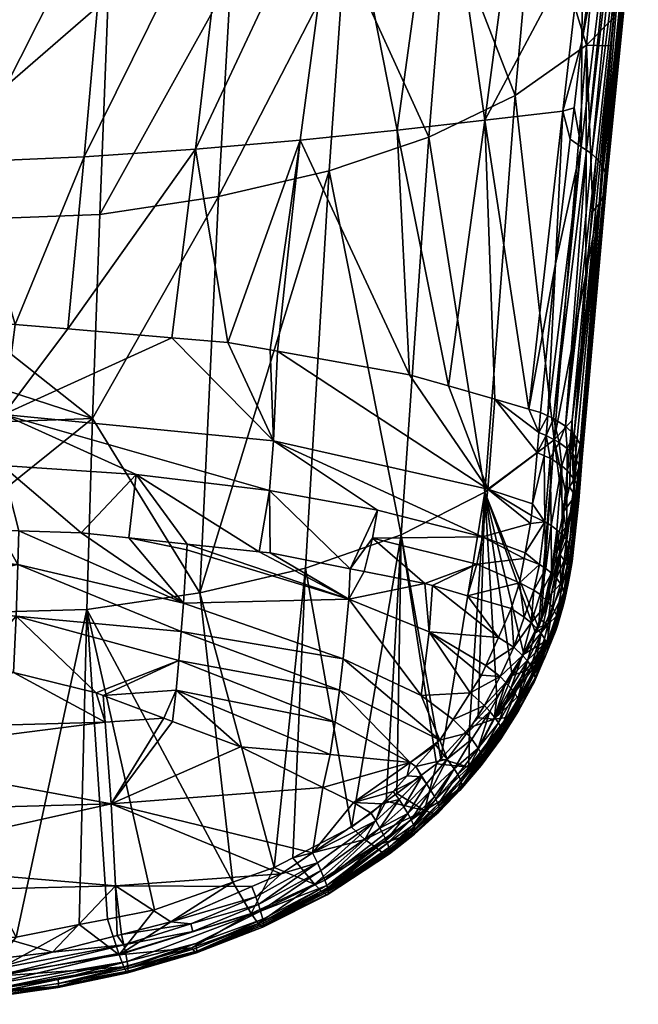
# Model space of a CAD drawing. Extents: x -0.098 to 0.098, y -0.174 to 0.
# Tile 29 of 70: x 0.004 to 0.02, y -0.174 to -0.15. Entities that reach past the tile are written whole.
import ezdxf

# ---------------------------------------------------------------- set-up
doc = ezdxf.new("R2010")
doc.units = 0
doc.layers.add('mesh', color=7, linetype='CONTINUOUS')

msp = doc.modelspace()

# ---------------------------------------------------------------- meshes
at = {"layer": 'mesh'}
mesh = msp.add_polyface(dxfattribs=at)
corners = [(0.017207, -0.160272, -0.017633), (0.016913, -0.161456, -0.019904), (0.017219, -0.161902, -0.020374), (0.017027, -0.16019, -0.017671), (0.017295, -0.159287, -0.015907), (0.017115, -0.159205, -0.015946), (0.01707, -0.159699, -0.016808), (0.017254, -0.159776, -0.016772), (0.017061, -0.16451, -0.019672), (0.015738, -0.161174, -0.010359), (0.01745, -0.159876, -0.011573), (0.011897, -0.153244, 0.007646), (0.013675, -0.162225, -0.009317), (0.011315, -0.163045, -0.008452), (0.014356, -0.152416, 0.006497), (0.016492, -0.151385, 0.00513), (0.018245, -0.150145, 0.003558), (0.012276, -0.147849, 0.015459), (0.009173, -0.153876, 0.008563), (0.014796, -0.147009, 0.014157), (0.016971, -0.14598, 0.012613), (0.012712, -0.142165, 0.022891), (0.009474, -0.1485, 0.016501), (0.0153, -0.141325, 0.02142), (0.015817, -0.161095, -0.020188), (0.015984, -0.158879, -0.0162), (0.014845, -0.158551, -0.016456), (0.016869, -0.161946, -0.020768), (0.016887, -0.161749, -0.020421), (0.010526, -0.159907, -0.021122), (0.015683, -0.162274, -0.022132), (0.016822, -0.159121, -0.016012), (0.01309, -0.161612, -0.022657), (0.010431, -0.161126, -0.023042), (0.010629, -0.157696, -0.017126), (0.010444, -0.157663, -0.017151), (0.013882, -0.158274, -0.016673), (0.009403, -0.157478, -0.017296), (0.011185, -0.152488, -0.008749), (0.013574, -0.152242, -0.007429), (0.015743, -0.151996, -0.005903), (0.017484, -0.155539, -0.009829), (0.017664, -0.151769, -0.004201), (0.009427, -0.145683, -0.000239), (0.008605, -0.152713, -0.00983), (0.012174, -0.145103, 0.001315), (0.01684, -0.143688, 0.005373), (0.018155, -0.147458, 0.001919), (0.014657, -0.144428, 0.003202)]
mesh.append_faces([[corners[k] for k in face] for face in [(0, 1, 2, 2), (3, 1, 0, 0), (4, 5, 6, 6), (7, 6, 3, 3), (7, 4, 6, 6), (3, 0, 7, 7), (8, 9, 10, 10), (11, 12, 13, 13), (14, 12, 11, 11), (14, 9, 12, 12), (15, 9, 14, 14), (15, 10, 9, 9), (16, 10, 15, 15), (17, 11, 18, 18), (17, 14, 11, 11), (19, 14, 17, 17), (19, 15, 14, 14), (20, 15, 19, 19), (20, 16, 15, 15), (21, 17, 22, 22), (21, 19, 17, 17), (23, 20, 19, 19), (24, 25, 26, 26), (24, 27, 28, 28), (29, 30, 24, 24), (31, 6, 5, 5), (31, 25, 6, 6), (25, 3, 6, 6), (24, 3, 25, 25), (24, 1, 3, 3), (28, 1, 24, 24), (29, 32, 30, 30), (33, 32, 29, 29), (29, 34, 35, 35), (24, 34, 29, 29), (24, 36, 34, 34), (26, 36, 24, 24), (37, 35, 38, 38), (34, 38, 35, 35), (36, 38, 34, 34), (36, 39, 38, 38), (26, 39, 36, 36), (26, 40, 39, 39), (25, 40, 26, 26), (31, 5, 41, 41), (40, 31, 42, 42), (25, 31, 40, 40), (43, 44, 45, 45), (46, 40, 47, 47), (48, 40, 46, 46), (48, 39, 40, 40), (45, 39, 48, 48), (45, 38, 39, 39), (44, 38, 45, 45)]])
mesh = msp.add_polyface(dxfattribs=at)
corners = [(0.011897, -0.153244, 0.007646), (0.011315, -0.163045, -0.008452), (0.008713, -0.163653, -0.007771), (0.009173, -0.153876, 0.008563), (0.006067, -0.159357, 0.001), (0.006243, -0.154319, 0.009234), (0.009474, -0.1485, 0.016501), (0.012276, -0.147849, 0.015459), (0.006452, -0.148965, 0.017267), (0, -0.14837, 0.019289), (0.003398, -0.143598, 0.025478), (0.009821, -0.142827, 0.024071), (0.003833, -0.160513, -0.023529), (0.005785, -0.162173, -0.025043), (0.007145, -0.160732, -0.023355), (0.010526, -0.159907, -0.021122), (0.009403, -0.157478, -0.017296), (0.008019, -0.157361, -0.017391), (0.005455, -0.157142, -0.017567), (0.004154, -0.157031, -0.017656), (0.00387, -0.159258, -0.021631), (0.010431, -0.161126, -0.023042), (0.010444, -0.157663, -0.017151), (0.003735, -0.162108, -0.025096), (0.004251, -0.162125, -0.025083), (0, -0.16199, -0.025192), (-0.00491, -0.160567, -0.023486), (0, -0.15693, -0.017724), (-0.002282, -0.156957, -0.017703), (0.002776, -0.156998, -0.017678), (0.003912, -0.157025, -0.01766), (-0.004956, -0.159316, -0.021586), (0.003302, -0.146432, -0.002149), (0, -0.146407, -0.002516), (0, -0.149618, -0.006336), (0.002984, -0.153025, -0.011152), (0.008605, -0.152713, -0.00983), (0, -0.152896, -0.011442), (0.005862, -0.152899, -0.010642), (0.009427, -0.145683, -0.000239), (0.006457, -0.146137, -0.00141), (0.006772, -0.142443, 0.00273), (0.011185, -0.152488, -0.008749), (0, -0.143, 0.001538), (0, -0.154563, 0.009722), (0, -0.149288, 0.01787), (0, -0.157384, 0.005363), (0, -0.159575, 0.00142), (0, -0.164229, -0.006957)]
mesh.append_faces([[corners[k] for k in face] for face in [(0, 1, 2, 2), (3, 2, 4, 4), (3, 0, 2, 2), (5, 3, 4, 4), (6, 3, 5, 5), (6, 7, 3, 3), (8, 9, 10, 10), (6, 8, 11, 11), (5, 8, 6, 6), (12, 13, 14, 14), (15, 16, 17, 17), (18, 19, 20, 20), (20, 17, 18, 18), (20, 15, 17, 17), (21, 15, 20, 20), (15, 22, 16, 16), (12, 23, 24, 24), (25, 23, 12, 12), (20, 14, 21, 21), (20, 12, 14, 14), (26, 12, 20, 20), (26, 25, 12, 12), (20, 27, 28, 28), (20, 29, 27, 27), (20, 30, 29, 29), (19, 30, 20, 20), (31, 26, 20, 20), (32, 33, 34, 34), (35, 30, 19, 19), (35, 29, 30, 30), (27, 29, 35, 35), (18, 17, 36, 36), (37, 32, 34, 34), (38, 36, 39, 39), (38, 18, 36, 36), (19, 18, 38, 38), (35, 37, 27, 27), (35, 32, 37, 37), (40, 32, 35, 35), (40, 41, 32, 32), (38, 35, 19, 19), (38, 40, 35, 35), (39, 40, 38, 38), (36, 16, 42, 42), (17, 16, 36, 36), (32, 43, 33, 33), (8, 44, 45, 45), (4, 46, 44, 44), (4, 47, 46, 46), (48, 47, 4, 4), (5, 4, 44, 44), (45, 9, 8, 8), (5, 44, 8, 8)]])
mesh = msp.add_polyface(dxfattribs=at)
corners = [(0.018114, -0.152652, -0.005025), (0.017848, -0.152462, -0.005134), (0.017484, -0.155539, -0.009829), (0.017939, -0.151692, -0.003958), (0.019009, -0.145302, 0.005388), (0.018511, -0.147298, 0.002326), (0.018131, -0.150064, -0.001474), (0.018806, -0.145145, 0.005284), (0.018562, -0.154058, -0.004101), (0.018401, -0.154237, -0.003968), (0.018838, -0.150159, 0.00187), (0.018234, -0.155796, -0.0062), (0.019449, -0.146279, 0.006125), (0.018688, -0.15381, -0.004278), (0.018726, -0.153679, -0.00437), (0.018711, -0.153287, -0.004636), (0.018139, -0.160169, -0.015437), (0.018739, -0.153416, -0.00455), (0.01936, -0.146475, 0.006289), (0.019247, -0.146598, 0.006398), (0.019525, -0.144184, 0.009468), (0.018917, -0.149473, 0.002743), (0.019486, -0.146065, 0.005951), (0.018744, -0.153547, -0.004461), (0.018249, -0.152735, -0.004979), (0.01911, -0.145376, 0.005438), (0.018375, -0.152828, -0.004924), (0.019418, -0.145746, 0.005704), (0.018659, -0.153163, -0.004716), (0.019458, -0.14585, 0.005783), (0.019481, -0.145957, 0.005866), (0.018245, -0.150145, 0.003558), (0.018738, -0.144762, 0.010844), (0.016971, -0.14598, 0.012613), (0.017664, -0.151769, -0.004201), (0.016822, -0.159121, -0.016012), (0.018155, -0.147458, 0.001919), (0.018683, -0.142917, 0.007778), (0.015743, -0.151996, -0.005903), (0.018584, -0.153044, -0.004792), (0.017944, -0.159745, -0.015673), (0.018488, -0.152932, -0.004862), (0.017727, -0.159539, -0.015782), (0.017435, -0.159351, -0.015877), (0.018095, -0.159988, -0.01554), (0.019289, -0.145549, 0.005559), (0.018137, -0.160319, -0.015349)]
mesh.append_faces([[corners[k] for k in face] for face in [(0, 1, 2, 2), (3, 1, 0, 0), (4, 5, 6, 6), (4, 7, 5, 5), (8, 9, 10, 10), (8, 11, 9, 9), (12, 13, 8, 8), (12, 14, 13, 13), (15, 16, 17, 17), (18, 19, 20, 20), (21, 19, 18, 18), (22, 14, 12, 12), (23, 14, 22, 22), (0, 6, 3, 3), (0, 4, 6, 6), (24, 4, 0, 0), (24, 25, 4, 4), (26, 25, 24, 24), (15, 27, 28, 28), (15, 29, 27, 27), (17, 29, 15, 15), (17, 30, 29, 29), (8, 18, 12, 12), (8, 21, 18, 18), (10, 21, 8, 8), (30, 23, 22, 22), (17, 23, 30, 30), (31, 21, 10, 10), (9, 31, 10, 10), (9, 11, 31, 31), (32, 31, 33, 33), (32, 21, 31, 31), (19, 21, 32, 32), (34, 3, 6, 6), (34, 1, 3, 3), (34, 2, 1, 1), (35, 2, 34, 34), (7, 36, 5, 5), (7, 37, 36, 36), (36, 6, 5, 5), (36, 34, 6, 6), (38, 34, 36, 36), (39, 40, 28, 28), (41, 40, 39, 39), (26, 42, 41, 41), (24, 42, 26, 26), (0, 43, 24, 24), (28, 44, 15, 15), (26, 45, 25, 25), (41, 45, 26, 26), (39, 45, 41, 41), (28, 45, 39, 39), (28, 27, 45, 45), (17, 46, 23, 23)]])
mesh = msp.add_polyface(dxfattribs=at)
corners = [(0.017769, -0.160093, -0.016615), (0.017772, -0.160634, -0.017454), (0.017907, -0.160237, -0.016539), (0.017484, -0.155539, -0.009829), (0.017115, -0.159205, -0.015946), (0.017295, -0.159287, -0.015907), (0.018114, -0.152652, -0.005025), (0.017894, -0.159391, -0.011998), (0.018234, -0.155796, -0.0062), (0.018562, -0.154058, -0.004101), (0.017825, -0.161035, -0.014916), (0.017727, -0.161155, -0.014842), (0.017916, -0.160889, -0.015006), (0.01745, -0.159876, -0.011573), (0.018245, -0.150145, 0.003558), (0.017374, -0.161994, -0.020334), (0.017642, -0.160525, -0.01751), (0.017348, -0.160336, -0.017603), (0.017207, -0.160272, -0.017633), (0.017219, -0.161902, -0.020374), (0.017254, -0.159776, -0.016772), (0.017435, -0.159351, -0.015877), (0.017577, -0.159948, -0.016689), (0.017727, -0.159539, -0.015782), (0.017944, -0.159745, -0.015673), (0.018004, -0.160379, -0.016463), (0.018095, -0.159988, -0.01554), (0.018069, -0.160529, -0.016379), (0.0181, -0.160683, -0.016292), (0.018139, -0.160169, -0.015437), (0.018137, -0.160319, -0.015349), (0.018099, -0.16085, -0.016196), (0.018089, -0.160543, -0.015216), (0.018058, -0.161044, -0.016083), (0.017967, -0.161258, -0.015955), (0.018053, -0.160669, -0.015141), (0.017957, -0.160873, -0.017327), (0.018058, -0.161164, -0.017167), (0.018012, -0.160975, -0.017272), (0.018488, -0.152932, -0.004862), (0.018249, -0.152735, -0.004979), (0.018726, -0.153679, -0.00437), (0.018688, -0.15381, -0.004278), (0.018711, -0.153287, -0.004636), (0.018659, -0.153163, -0.004716), (0.018744, -0.153547, -0.004461), (0.018739, -0.153416, -0.00455)]
mesh.append_faces([[corners[k] for k in face] for face in [(0, 1, 2, 2), (3, 4, 5, 5), (6, 3, 5, 5), (7, 8, 9, 9), (7, 10, 11, 11), (7, 12, 10, 10), (9, 12, 7, 7), (13, 7, 11, 11), (8, 7, 13, 13), (14, 8, 13, 13), (15, 16, 17, 17), (18, 19, 17, 17), (20, 21, 5, 5), (22, 21, 20, 20), (22, 23, 21, 21), (0, 23, 22, 22), (0, 24, 23, 23), (2, 24, 0, 0), (25, 24, 2, 2), (25, 26, 24, 24), (27, 26, 25, 25), (28, 26, 27, 27), (28, 29, 26, 26), (28, 30, 29, 29), (31, 30, 28, 28), (31, 32, 30, 30), (33, 32, 31, 31), (34, 32, 33, 33), (34, 35, 32, 32), (22, 17, 16, 16), (20, 17, 22, 22), (20, 18, 17, 17), (25, 36, 27, 27), (2, 36, 25, 25), (2, 1, 36, 36), (0, 16, 1, 1), (22, 16, 0, 0), (28, 37, 31, 31), (27, 37, 28, 28), (27, 38, 37, 37), (36, 38, 27, 27), (39, 23, 24, 24), (40, 21, 23, 23), (5, 21, 6, 6), (9, 35, 12, 12), (32, 41, 30, 30), (32, 42, 41, 41), (32, 35, 42, 42), (9, 42, 35, 35), (43, 26, 29, 29), (24, 26, 44, 44), (45, 30, 41, 41), (29, 30, 46, 46)]])
mesh = msp.add_polyface(dxfattribs=at)
corners = [(0.015738, -0.161174, -0.010359), (0.014658, -0.167751, -0.021238), (0.013675, -0.162225, -0.009317), (0.012449, -0.169436, -0.021683), (0.011315, -0.163045, -0.008452), (0.006067, -0.159357, 0.001), (0.008713, -0.163653, -0.007771), (0.005924, -0.164065, -0.007277), (0.010431, -0.161126, -0.023042), (0.010444, -0.162668, -0.024661), (0.012422, -0.163058, -0.024352), (0.015309, -0.163725, -0.023831), (0.015543, -0.162949, -0.023036), (0.014447, -0.163475, -0.024023), (0.014258, -0.16342, -0.024065), (0.012968, -0.162303, -0.023545), (0.015683, -0.162274, -0.022132), (0.01309, -0.161612, -0.022657), (0.007145, -0.160732, -0.023355), (0.008395, -0.16245, -0.024829), (0.010174, -0.162639, -0.024683), (0.012761, -0.163125, -0.024299), (0.003833, -0.160513, -0.023529), (0.004251, -0.162125, -0.025083), (0.005785, -0.162173, -0.025043), (-0.000326, -0.165103, -0.027028), (0, -0.1651, -0.027028), (0, -0.163831, -0.026404), (0.004226, -0.162957, -0.02576), (0.003735, -0.162108, -0.025096), (0.014364, -0.164613, -0.024859), (0.016073, -0.164754, -0.024181), (0.012385, -0.163812, -0.024995), (0, -0.16199, -0.025192), (0, -0.162625, -0.025634), (0.008253, -0.164609, -0.026296), (0.00418, -0.164232, -0.026509), (0.008192, -0.165324, -0.026619), (0.008306, -0.163912, -0.025921), (0, -0.163488, -0.026235), (0.014172, -0.166186, -0.025682), (0.012245, -0.165284, -0.025849), (0.003161, -0.165377, -0.027063), (0.004115, -0.165615, -0.027081), (0.008392, -0.162597, -0.025023), (0, -0.164229, -0.006957), (0.006959, -0.162298, -0.024947)]
mesh.append_faces([[corners[k] for k in face] for face in [(0, 1, 2, 2), (2, 3, 4, 4), (5, 6, 7, 7), (8, 9, 10, 10), (11, 12, 13, 13), (12, 14, 13, 13), (12, 15, 14, 14), (16, 15, 12, 12), (16, 17, 15, 15), (18, 19, 20, 20), (10, 17, 8, 8), (10, 15, 17, 17), (21, 15, 10, 10), (21, 14, 15, 15), (22, 23, 24, 24), (8, 20, 9, 9), (8, 18, 20, 20), (25, 26, 27, 27), (28, 23, 29, 29), (30, 13, 14, 14), (31, 13, 30, 30), (11, 13, 31, 31), (14, 21, 32, 32), (32, 20, 19, 19), (32, 9, 20, 20), (32, 10, 9, 9), (21, 10, 32, 32), (29, 33, 34, 34), (35, 36, 37, 37), (35, 28, 36, 36), (38, 28, 35, 35), (38, 23, 28, 28), (24, 23, 38, 38), (34, 28, 29, 29), (39, 28, 34, 34), (32, 30, 14, 14), (32, 40, 30, 30), (41, 40, 32, 32), (42, 43, 36, 36), (27, 28, 39, 39), (27, 36, 28, 28), (27, 42, 36, 36), (26, 42, 27, 27), (41, 38, 35, 35), (32, 38, 41, 41), (32, 44, 38, 38), (19, 44, 32, 32), (5, 7, 45, 45), (18, 24, 46, 46), (18, 46, 19, 19), (46, 38, 44, 44), (24, 38, 46, 46), (19, 46, 44, 44)]])
mesh = msp.add_polyface(dxfattribs=at)
corners = [(0.017278, -0.164969, -0.022908), (0.016978, -0.165759, -0.023357), (0.01729, -0.165069, -0.022731), (0.016452, -0.164996, -0.024205), (0.01639, -0.164039, -0.02359), (0.016073, -0.164754, -0.024181), (0.017294, -0.164433, -0.020216), (0.016991, -0.164637, -0.019754), (0.017061, -0.16451, -0.019672), (0.017246, -0.163056, -0.022002), (0.016947, -0.163584, -0.022851), (0.017103, -0.163698, -0.022808), (0.017089, -0.162951, -0.022042), (0.017313, -0.164804, -0.02122), (0.016411, -0.165692, -0.020434), (0.016701, -0.165164, -0.020094), (0.016846, -0.165539, -0.02127), (0.016739, -0.165577, -0.021064), (0.01713, -0.16433, -0.0195), (0.017487, -0.16458, -0.021736), (0.017008, -0.165421, -0.021701), (0.017219, -0.161902, -0.020374), (0.016869, -0.161946, -0.020768), (0.016735, -0.162664, -0.021823), (0.016887, -0.161749, -0.020421), (0.016913, -0.161456, -0.019904), (0.016707, -0.16281, -0.022038), (0.015738, -0.161174, -0.010359), (0.016039, -0.166228, -0.020691), (0.015578, -0.166736, -0.020874), (0.01745, -0.159876, -0.011573), (0.015358, -0.166979, -0.020961), (0.015817, -0.161095, -0.020188), (0.015683, -0.162274, -0.022132), (0.015543, -0.162949, -0.023036), (0.015309, -0.163725, -0.023831), (0.016883, -0.165462, -0.023874), (0.017128, -0.164654, -0.023328), (0.01679, -0.16533, -0.024015), (0.016946, -0.165588, -0.023694), (0.017214, -0.164783, -0.023186), (0.017271, -0.164911, -0.023011), (0.01667, -0.165196, -0.024119), (0.016884, -0.164397, -0.023518), (0.017017, -0.164524, -0.023438), (0.015766, -0.165444, -0.024751), (0.016707, -0.164254, -0.023572), (0.017304, -0.163882, -0.022693), (0.016597, -0.163403, -0.022909), (0.017219, -0.165249, -0.022296), (0.014364, -0.164613, -0.024859)]
mesh.append_faces([[corners[k] for k in face] for face in [(0, 1, 2, 2), (3, 4, 5, 5), (6, 7, 8, 8), (9, 10, 11, 11), (12, 10, 9, 9), (13, 14, 15, 15), (16, 17, 13, 13), (18, 6, 8, 8), (13, 19, 20, 20), (21, 22, 23, 23), (21, 24, 22, 22), (25, 24, 21, 21), (12, 23, 26, 26), (12, 21, 23, 23), (9, 21, 12, 12), (6, 15, 7, 7), (6, 13, 15, 15), (27, 28, 29, 29), (27, 14, 28, 28), (15, 14, 27, 27), (8, 30, 18, 18), (7, 27, 8, 8), (7, 15, 27, 27), (29, 31, 27, 27), (32, 33, 22, 22), (33, 23, 22, 22), (33, 26, 23, 23), (34, 26, 33, 33), (5, 4, 35, 35), (36, 37, 38, 38), (39, 40, 37, 37), (39, 41, 40, 40), (42, 43, 3, 3), (42, 44, 43, 43), (38, 44, 42, 42), (38, 37, 44, 44), (3, 5, 45, 45), (46, 4, 3, 3), (43, 46, 3, 3), (43, 10, 46, 46), (43, 11, 10, 10), (43, 47, 11, 11), (44, 47, 43, 43), (46, 48, 4, 4), (46, 10, 48, 48), (47, 44, 37, 37), (12, 48, 10, 10), (26, 48, 12, 12), (19, 49, 20, 20), (34, 48, 26, 26), (35, 48, 34, 34), (4, 48, 35, 35), (5, 50, 45, 45)]])
mesh = msp.add_polyface(dxfattribs=at)
corners = [(0.017829, -0.162469, -0.020039), (0.017879, -0.162603, -0.019934), (0.018012, -0.160975, -0.017272), (0.017592, -0.162635, -0.017401), (0.017832, -0.161887, -0.016746), (0.017616, -0.163425, -0.019141), (0.017736, -0.162041, -0.016654), (0.017642, -0.162156, -0.016585), (0.017772, -0.160634, -0.017454), (0.017645, -0.162214, -0.020214), (0.01775, -0.162338, -0.020133), (0.017594, -0.16272, -0.021029), (0.017518, -0.162099, -0.020281), (0.017696, -0.162846, -0.020935), (0.018054, -0.161378, -0.017046), (0.017891, -0.162882, -0.019692), (0.017855, -0.163023, -0.019558), (0.018007, -0.161537, -0.016953), (0.017795, -0.163162, -0.01942), (0.017899, -0.162742, -0.019818), (0.017246, -0.163056, -0.022002), (0.017374, -0.161994, -0.020334), (0.017219, -0.161902, -0.020374), (0.017388, -0.16317, -0.02194), (0.017824, -0.163249, -0.020556), (0.017813, -0.163112, -0.020698), (0.017825, -0.161035, -0.014916), (0.017684, -0.161655, -0.015713), (0.017727, -0.161155, -0.014842), (0.017967, -0.161258, -0.015955), (0.017916, -0.160889, -0.015006), (0.018099, -0.16085, -0.016196), (0.018058, -0.161044, -0.016083), (0.01713, -0.16433, -0.0195), (0.01745, -0.159876, -0.011573), (0.017957, -0.160873, -0.017327), (0.017968, -0.161668, -0.016877), (0.017348, -0.160336, -0.017603), (0.017642, -0.160525, -0.01751), (0.01751, -0.163293, -0.021854), (0.017769, -0.162978, -0.020825), (0.018058, -0.161164, -0.017167), (0.018053, -0.160669, -0.015141)]
mesh.append_faces([[corners[k] for k in face] for face in [(0, 1, 2, 2), (3, 4, 5, 5), (3, 6, 4, 4), (7, 6, 3, 3), (8, 9, 10, 10), (11, 9, 12, 12), (11, 10, 9, 9), (13, 10, 11, 11), (14, 15, 16, 16), (16, 17, 14, 14), (16, 18, 17, 17), (19, 2, 1, 1), (20, 21, 22, 22), (23, 21, 20, 20), (23, 12, 21, 21), (19, 24, 15, 15), (1, 25, 19, 19), (26, 27, 28, 28), (26, 29, 27, 27), (30, 29, 26, 26), (31, 14, 32, 32), (14, 17, 32, 32), (6, 29, 4, 4), (6, 27, 29, 29), (7, 27, 6, 6), (3, 33, 7, 7), (33, 27, 7, 7), (33, 34, 27, 27), (34, 28, 27, 27), (0, 2, 35, 35), (18, 36, 17, 17), (5, 36, 18, 18), (5, 4, 36, 36), (21, 37, 22, 22), (12, 38, 21, 21), (8, 10, 35, 35), (38, 9, 8, 8), (39, 13, 11, 11), (10, 0, 35, 35), (40, 0, 10, 10), (12, 9, 38, 38), (13, 40, 10, 10), (19, 41, 2, 2), (15, 41, 19, 19), (14, 41, 15, 15), (39, 12, 23, 23), (39, 11, 12, 12), (0, 40, 1, 1), (30, 42, 29, 29), (31, 41, 14, 14), (29, 36, 4, 4), (32, 36, 29, 29), (32, 17, 36, 36)]])
mesh = msp.add_polyface(dxfattribs=at)
corners = [(0.015343, -0.16795, -0.022993), (0.014658, -0.167751, -0.021238), (0.015358, -0.166979, -0.020961), (0.015973, -0.166767, -0.02168), (0.015578, -0.166736, -0.020874), (0.016039, -0.166228, -0.020691), (0.015692, -0.167855, -0.024542), (0.016172, -0.167185, -0.024221), (0.015698, -0.167774, -0.024833), (0.015651, -0.167913, -0.024207), (0.016136, -0.167257, -0.023904), (0.015578, -0.167948, -0.023832), (0.016066, -0.16731, -0.02355), (0.016285, -0.166732, -0.022464), (0.016172, -0.167094, -0.024496), (0.016116, -0.16572, -0.024752), (0.015379, -0.16612, -0.025205), (0.015728, -0.16643, -0.025215), (0.015659, -0.165685, -0.02495), (0.01616, -0.167041, -0.024617), (0.015689, -0.167726, -0.024962), (0.013675, -0.162225, -0.009317), (0.014549, -0.167872, -0.021282), (0.013569, -0.168602, -0.021469), (0.015738, -0.161174, -0.010359), (0.01331, -0.168794, -0.021519), (0.012449, -0.169436, -0.021683), (0.012152, -0.166057, -0.026183), (0.012045, -0.166845, -0.026454), (0.013897, -0.167838, -0.026223), (0.014364, -0.164613, -0.024859), (0.014172, -0.166186, -0.025682), (0.015293, -0.167111, -0.025599), (0.014955, -0.166779, -0.025592), (0.01463, -0.167285, -0.025889), (0.01626, -0.165862, -0.0247), (0.015421, -0.167267, -0.025537), (0.015865, -0.166579, -0.025158), (0.016139, -0.166984, -0.024728), (0.015671, -0.167672, -0.025079), (0.015646, -0.167613, -0.025185), (0.016074, -0.16686, -0.024916), (0.015575, -0.167484, -0.025361), (0.015982, -0.166724, -0.02506), (0.015766, -0.165444, -0.024751), (0.014987, -0.167992, -0.025796), (0.015075, -0.168134, -0.025659), (0.014522, -0.167404, -0.025938), (0.014815, -0.167755, -0.025913), (0.012245, -0.165284, -0.025849)]
mesh.append_faces([[corners[k] for k in face] for face in [(0, 1, 2, 2), (3, 4, 5, 5), (2, 4, 3, 3), (6, 7, 8, 8), (9, 7, 6, 6), (9, 10, 7, 7), (11, 12, 10, 10), (3, 0, 2, 2), (3, 13, 0, 0), (7, 14, 8, 8), (15, 16, 17, 17), (15, 18, 16, 16), (8, 19, 20, 20), (14, 19, 8, 8), (13, 12, 0, 0), (21, 22, 23, 23), (21, 1, 22, 22), (24, 2, 1, 1), (21, 25, 26, 26), (23, 25, 21, 21), (27, 28, 29, 29), (30, 16, 18, 18), (31, 16, 30, 30), (32, 33, 34, 34), (35, 15, 17, 17), (17, 16, 33, 33), (32, 36, 37, 37), (38, 20, 19, 19), (38, 39, 20, 20), (38, 40, 39, 39), (41, 40, 38, 38), (41, 42, 40, 40), (43, 42, 41, 41), (37, 42, 43, 43), (37, 36, 42, 42), (44, 18, 15, 15), (45, 42, 36, 36), (46, 40, 42, 42), (32, 17, 33, 33), (37, 17, 32, 32), (37, 35, 17, 17), (43, 35, 37, 37), (34, 47, 48, 48), (48, 32, 34, 34), (48, 36, 32, 32), (45, 36, 48, 48), (34, 33, 31, 31), (30, 18, 44, 44), (31, 33, 16, 16), (49, 34, 31, 31), (27, 34, 49, 49), (29, 34, 27, 27), (29, 47, 34, 34)]])
mesh = msp.add_polyface(dxfattribs=at)
corners = [(0.017616, -0.163425, -0.019141), (0.017383, -0.163666, -0.018867), (0.017592, -0.162635, -0.017401), (0.017246, -0.163056, -0.022002), (0.017103, -0.163698, -0.022808), (0.017388, -0.16317, -0.02194), (0.017709, -0.163818, -0.021287), (0.017805, -0.163386, -0.0204), (0.017824, -0.163249, -0.020556), (0.017679, -0.16395, -0.021094), (0.017618, -0.164079, -0.020886), (0.017313, -0.164804, -0.02122), (0.017685, -0.163657, -0.020059), (0.01753, -0.164203, -0.020667), (0.017294, -0.164433, -0.020216), (0.017758, -0.163523, -0.020233), (0.017855, -0.163023, -0.019558), (0.017891, -0.162882, -0.019692), (0.017795, -0.163162, -0.01942), (0.01713, -0.16433, -0.0195), (0.017487, -0.16458, -0.021736), (0.017529, -0.16446, -0.021968), (0.017899, -0.162742, -0.019818), (0.017813, -0.163112, -0.020698), (0.017409, -0.164011, -0.022579), (0.017214, -0.164783, -0.023186), (0.017271, -0.164911, -0.023011), (0.01751, -0.164207, -0.022357), (0.017537, -0.164335, -0.022175), (0.017695, -0.163619, -0.021539), (0.017128, -0.164654, -0.023328), (0.017304, -0.163882, -0.022693), (0.01751, -0.163293, -0.021854), (0.017644, -0.163487, -0.021682), (0.017696, -0.162846, -0.020935), (0.017769, -0.162978, -0.020825), (0.017219, -0.165249, -0.022296), (0.017263, -0.165139, -0.022563), (0.01729, -0.165069, -0.022731), (0.017278, -0.164969, -0.022908), (0.017879, -0.162603, -0.019934)]
mesh.append_faces([[corners[k] for k in face] for face in [(0, 1, 2, 2), (3, 4, 5, 5), (6, 7, 8, 8), (9, 7, 6, 6), (9, 10, 7, 7), (11, 10, 9, 9), (12, 13, 14, 14), (12, 15, 13, 13), (16, 15, 12, 12), (16, 17, 15, 15), (12, 18, 16, 16), (12, 0, 18, 18), (14, 0, 12, 12), (14, 1, 0, 0), (19, 1, 14, 14), (9, 20, 11, 11), (9, 21, 20, 20), (6, 21, 9, 9), (13, 11, 14, 14), (13, 10, 11, 11), (15, 10, 13, 13), (15, 7, 10, 10), (17, 7, 15, 15), (17, 8, 7, 7), (22, 23, 8, 8), (2, 1, 19, 19), (24, 25, 26, 26), (27, 28, 29, 29), (27, 26, 28, 28), (24, 30, 25, 25), (31, 30, 24, 24), (32, 33, 34, 34), (24, 33, 32, 32), (24, 27, 33, 33), (26, 27, 24, 24), (32, 31, 24, 24), (5, 31, 32, 32), (5, 4, 31, 31), (33, 35, 34, 34), (21, 36, 20, 20), (21, 37, 36, 36), (28, 37, 21, 21), (28, 38, 37, 37), (28, 39, 38, 38), (26, 39, 28, 28), (29, 23, 35, 35), (29, 8, 23, 23), (6, 8, 29, 29), (6, 28, 21, 21), (29, 28, 6, 6), (40, 35, 23, 23), (33, 29, 35, 35), (33, 27, 29, 29)]])
mesh = msp.add_polyface(dxfattribs=at)
corners = [(0.01278, -0.169739, -0.022697), (0.011005, -0.170191, -0.021853), (0.012449, -0.169436, -0.021683), (0.011539, -0.170843, -0.02378), (0.010544, -0.170432, -0.021907), (0.009981, -0.171567, -0.023942), (0.011877, -0.171018, -0.026189), (0.013376, -0.169939, -0.02603), (0.011871, -0.170976, -0.026317), (0.010154, -0.17134, -0.02709), (0.011615, -0.170315, -0.026903), (0.010089, -0.171154, -0.027147), (0.005924, -0.164065, -0.007277), (0.009529, -0.17079, -0.021985), (0.007596, -0.171469, -0.022132), (0.011315, -0.163045, -0.008452), (0.008713, -0.163653, -0.007771), (0.011486, -0.170068, -0.026912), (0.012937, -0.16909, -0.026608), (0.0125, -0.168827, -0.026688), (0.006521, -0.168858, -0.027625), (0.008038, -0.166828, -0.027069), (0.007822, -0.166747, -0.027075), (0.009714, -0.167453, -0.027024), (0.008126, -0.166053, -0.026889), (0.011926, -0.16764, -0.026659), (0.013897, -0.167838, -0.026223), (0.012045, -0.166845, -0.026454), (0.006326, -0.166189, -0.027115), (0.008192, -0.165324, -0.026619), (0.012152, -0.166057, -0.026183), (0.008253, -0.164609, -0.026296), (0.012245, -0.165284, -0.025849), (0.013008, -0.169906, -0.023586), (0.01305, -0.169281, -0.026573), (0.010718, -0.170586, -0.027072), (0.011734, -0.171041, -0.024732), (0.013338, -0.169828, -0.026237), (0.011859, -0.170927, -0.026431), (0.011875, -0.171077, -0.025896), (0.013391, -0.169992, -0.025911), (0.011797, -0.170739, -0.026697), (0.010208, -0.171505, -0.026994), (0.011843, -0.170871, -0.026533), (0.013306, -0.169753, -0.026341), (0.013153, -0.169457, -0.02654), (0.011697, -0.170499, -0.026851), (0.013242, -0.169621, -0.026456), (0.011851, -0.171102, -0.025555), (0.013389, -0.170054, -0.025626), (0.013244, -0.170079, -0.024504), (0.009991, -0.170901, -0.027163), (0.013365, -0.170092, -0.025298), (0.013271, -0.170098, -0.024609), (0.00663, -0.170879, -0.027656), (0.011744, -0.168454, -0.026779)]
mesh.append_faces([[corners[k] for k in face] for face in [(0, 1, 2, 2), (0, 3, 1, 1), (3, 4, 1, 1), (3, 5, 4, 4), (6, 7, 8, 8), (9, 10, 11, 11), (12, 13, 14, 14), (15, 1, 4, 4), (15, 2, 1, 1), (16, 4, 13, 13), (16, 15, 4, 4), (17, 18, 19, 19), (20, 21, 22, 22), (20, 23, 21, 21), (24, 21, 23, 23), (25, 26, 27, 27), (24, 22, 21, 21), (24, 28, 22, 22), (29, 28, 24, 24), (25, 24, 23, 23), (27, 24, 25, 25), (27, 29, 24, 24), (30, 29, 27, 27), (30, 31, 29, 29), (32, 31, 30, 30), (33, 3, 0, 0), (17, 34, 18, 18), (17, 10, 34, 34), (35, 10, 17, 17), (35, 11, 10, 10), (36, 3, 33, 33), (8, 37, 38, 38), (39, 40, 6, 6), (41, 42, 43, 43), (43, 44, 41, 41), (41, 45, 46, 46), (47, 45, 41, 41), (46, 10, 9, 9), (46, 34, 10, 10), (43, 38, 37, 37), (48, 49, 39, 39), (33, 50, 36, 36), (35, 51, 11, 11), (36, 52, 48, 48), (53, 52, 36, 36), (51, 35, 54, 54), (35, 20, 54, 54), (17, 20, 35, 35), (20, 55, 23, 23), (17, 55, 20, 20), (19, 55, 17, 17), (55, 26, 25, 25), (19, 26, 55, 55), (25, 23, 55, 55)]])
mesh = msp.add_polyface(dxfattribs=at)
corners = [(0.006724, -0.172583, -0.024166), (0.006432, -0.1717, -0.022186), (0.007596, -0.171469, -0.022132), (0.006839, -0.172876, -0.025158), (0.008515, -0.172411, -0.025051), (0.006913, -0.173016, -0.02602), (0.003381, -0.173137, -0.024301), (0, -0.173291, -0.024355), (0, -0.17241, -0.022361), (0.004178, -0.172145, -0.022291), (0.005739, -0.171837, -0.022219), (0.003238, -0.172205, -0.022306), (0.006837, -0.172333, -0.027475), (0.006676, -0.172106, -0.02751), (0.005076, -0.172518, -0.027628), (0.00678, -0.172079, -0.027502), (0.00849, -0.171819, -0.027333), (0.007992, -0.171766, -0.027413), (0.003452, -0.172977, -0.027663), (0.003425, -0.172713, -0.027689), (0.003468, -0.173161, -0.027594), (0.006941, -0.172989, -0.026691), (0.008636, -0.172491, -0.026567), (0.006939, -0.172919, -0.026949), (0.005924, -0.164065, -0.007277), (0.008713, -0.163653, -0.007771), (0.009529, -0.17079, -0.021985), (0, -0.168432, -0.014521), (0, -0.1651, -0.027028), (-0.000326, -0.165103, -0.027028), (0, -0.167021, -0.027593), (0.00663, -0.170879, -0.027656), (0.00158, -0.17293, -0.027758), (0, -0.171048, -0.027961), (0, -0.172972, -0.027773), (0.006521, -0.168858, -0.027625), (0.007822, -0.166747, -0.027075), (0.006378, -0.16684, -0.027297), (0.003161, -0.165377, -0.027063), (0.006153, -0.166124, -0.02712), (0.004115, -0.165615, -0.027081), (0.006326, -0.166189, -0.027115), (0, -0.16766, -0.027781), (0, -0.169035, -0.027912), (0, -0.170317, -0.028033), (0.008192, -0.165324, -0.026619), (0.00418, -0.164232, -0.026509), (0.008612, -0.172306, -0.027023), (0.006916, -0.172751, -0.027237), (0.006934, -0.172871, -0.027059), (0.006874, -0.172518, -0.02741), (0.003481, -0.17332, -0.027487), (0, -0.164229, -0.006957)]
mesh.append_faces([[corners[k] for k in face] for face in [(0, 1, 2, 2), (3, 4, 5, 5), (0, 4, 3, 3), (6, 7, 8, 8), (6, 9, 10, 10), (6, 11, 9, 9), (8, 11, 6, 6), (12, 13, 14, 14), (12, 15, 13, 13), (16, 15, 12, 12), (16, 17, 15, 15), (18, 14, 19, 19), (18, 12, 14, 14), (20, 12, 18, 18), (21, 22, 23, 23), (0, 10, 1, 1), (0, 6, 10, 10), (3, 6, 0, 0), (1, 10, 24, 24), (24, 2, 1, 1), (25, 26, 24, 24), (9, 24, 10, 10), (8, 27, 11, 11), (28, 29, 30, 30), (14, 13, 31, 31), (32, 33, 34, 34), (32, 19, 33, 33), (31, 15, 17, 17), (13, 15, 31, 31), (35, 36, 37, 37), (38, 28, 30, 30), (37, 39, 40, 40), (37, 41, 39, 39), (36, 41, 37, 37), (30, 40, 38, 38), (30, 37, 40, 40), (42, 37, 30, 30), (42, 35, 37, 37), (43, 35, 42, 42), (44, 35, 43, 43), (44, 31, 35, 35), (33, 31, 44, 44), (33, 14, 31, 31), (19, 14, 33, 33), (45, 39, 41, 41), (46, 39, 45, 45), (46, 40, 39, 39), (47, 48, 49, 49), (20, 50, 12, 12), (51, 48, 50, 50), (9, 52, 24, 24), (11, 52, 9, 9), (11, 27, 52, 52)]])
mesh = msp.add_polyface(dxfattribs=at)
corners = [(0.017263, -0.165139, -0.022563), (0.01729, -0.165069, -0.022731), (0.016978, -0.165759, -0.023357), (0.016572, -0.166568, -0.023534), (0.016507, -0.166638, -0.023204), (0.016895, -0.165948, -0.022788), (0.016411, -0.165692, -0.020434), (0.016739, -0.165577, -0.021064), (0.015973, -0.166767, -0.02168), (0.016039, -0.166228, -0.020691), (0.016954, -0.165859, -0.023089), (0.016603, -0.166482, -0.023828), (0.016685, -0.166088, -0.022114), (0.016285, -0.166732, -0.022464), (0.017008, -0.165421, -0.021701), (0.016846, -0.165539, -0.02127), (0.016172, -0.167185, -0.024221), (0.016172, -0.167094, -0.024496), (0.016136, -0.167257, -0.023904), (0.016066, -0.16731, -0.02355), (0.016966, -0.165647, -0.023591), (0.017278, -0.164969, -0.022908), (0.016597, -0.16638, -0.024084), (0.016581, -0.166323, -0.024197), (0.01616, -0.167041, -0.024617), (0.017313, -0.164804, -0.02122), (0.017219, -0.165249, -0.022296), (0.017271, -0.164911, -0.023011), (0.016946, -0.165588, -0.023694), (0.017128, -0.164654, -0.023328), (0.016883, -0.165462, -0.023874), (0.016557, -0.166264, -0.0243), (0.01679, -0.16533, -0.024015), (0.016485, -0.166137, -0.024475), (0.016385, -0.166001, -0.024608), (0.01667, -0.165196, -0.024119), (0.01626, -0.165862, -0.0247), (0.016116, -0.16572, -0.024752), (0.016452, -0.164996, -0.024205), (0.015766, -0.165444, -0.024751), (0.015982, -0.166724, -0.02506), (0.016074, -0.16686, -0.024916), (0.016139, -0.166984, -0.024728)]
mesh.append_faces([[corners[k] for k in face] for face in [(0, 1, 2, 2), (3, 4, 5, 5), (6, 7, 8, 8), (8, 9, 6, 6), (10, 5, 0, 0), (10, 3, 5, 5), (11, 3, 10, 10), (12, 13, 8, 8), (8, 14, 12, 12), (8, 15, 14, 14), (7, 15, 8, 8), (16, 11, 17, 17), (18, 11, 16, 16), (18, 3, 11, 11), (19, 3, 18, 18), (19, 4, 3, 3), (20, 2, 21, 21), (20, 22, 2, 2), (17, 23, 24, 24), (17, 22, 23, 23), (11, 22, 17, 17), (11, 2, 22, 22), (10, 2, 11, 11), (10, 0, 2, 2), (13, 4, 19, 19), (12, 4, 13, 13), (12, 5, 4, 4), (25, 7, 6, 6), (25, 14, 15, 15), (5, 26, 0, 0), (12, 14, 26, 26), (20, 27, 28, 28), (21, 27, 20, 20), (28, 29, 30, 30), (28, 22, 20, 20), (28, 23, 22, 22), (28, 31, 23, 23), (30, 31, 28, 28), (32, 31, 30, 30), (32, 33, 31, 31), (32, 34, 33, 33), (35, 34, 32, 32), (35, 36, 34, 34), (35, 37, 36, 36), (38, 37, 35, 35), (38, 39, 37, 37), (40, 34, 36, 36), (41, 34, 40, 40), (41, 33, 34, 34), (42, 33, 41, 41), (42, 31, 33, 33), (24, 31, 42, 42), (24, 23, 31, 31), (26, 5, 12, 12)]])
mesh = msp.add_polyface(dxfattribs=at)
corners = [(0.01462, -0.169006, -0.025322), (0.014604, -0.169066, -0.025006), (0.015168, -0.168482, -0.0248), (0.015692, -0.167855, -0.024542), (0.015698, -0.167774, -0.024833), (0.015179, -0.168411, -0.025104), (0.015578, -0.167948, -0.023832), (0.016136, -0.167257, -0.023904), (0.015651, -0.167913, -0.024207), (0.014606, -0.168918, -0.02559), (0.015138, -0.16826, -0.025474), (0.014588, -0.168865, -0.025705), (0.015159, -0.168316, -0.025363), (0.015671, -0.167672, -0.025079), (0.015689, -0.167726, -0.024962), (0.013569, -0.168602, -0.021469), (0.014549, -0.167872, -0.021282), (0.014249, -0.169023, -0.023343), (0.014481, -0.1691, -0.024241), (0.015343, -0.16795, -0.022993), (0.014658, -0.167751, -0.021238), (0.015048, -0.168544, -0.024059), (0.015124, -0.168526, -0.02445), (0.013881, -0.169615, -0.024385), (0.014005, -0.169608, -0.025169), (0.014024, -0.169557, -0.025493), (0.014015, -0.169478, -0.025769), (0.014001, -0.169428, -0.025889), (0.016066, -0.16731, -0.02355), (0.014533, -0.168743, -0.025899), (0.014987, -0.167992, -0.025796), (0.014497, -0.168675, -0.025977), (0.015075, -0.168134, -0.025659), (0.014407, -0.168526, -0.026096), (0.014815, -0.167755, -0.025913), (0.014299, -0.168363, -0.026169), (0.014174, -0.168189, -0.026204), (0.014036, -0.167938, -0.026157), (0.015575, -0.167484, -0.025361), (0.015646, -0.167613, -0.025185), (0.014522, -0.167404, -0.025938), (0.013843, -0.169095, -0.026296), (0.013923, -0.169243, -0.026171), (0.013981, -0.169372, -0.025996)]
mesh.append_faces([[corners[k] for k in face] for face in [(0, 1, 2, 2), (3, 4, 5, 5), (6, 7, 8, 8), (9, 10, 11, 11), (9, 12, 10, 10), (5, 12, 9, 9), (5, 13, 12, 12), (5, 14, 13, 13), (4, 14, 5, 5), (15, 16, 17, 17), (18, 2, 1, 1), (19, 16, 20, 20), (19, 17, 16, 16), (21, 17, 19, 19), (21, 18, 17, 17), (22, 18, 21, 21), (22, 2, 18, 18), (18, 23, 17, 17), (1, 24, 18, 18), (1, 25, 24, 24), (0, 25, 1, 1), (0, 26, 25, 25), (26, 11, 27, 27), (26, 9, 11, 11), (0, 9, 26, 26), (0, 5, 9, 9), (2, 5, 0, 0), (2, 3, 5, 5), (22, 3, 2, 2), (22, 8, 3, 3), (21, 8, 22, 22), (21, 6, 8, 8), (19, 6, 21, 21), (19, 28, 6, 6), (29, 30, 31, 31), (29, 32, 30, 30), (11, 32, 29, 29), (11, 10, 32, 32), (33, 34, 35, 35), (33, 30, 34, 34), (31, 30, 33, 33), (36, 35, 37, 37), (32, 38, 30, 30), (10, 39, 32, 32), (12, 39, 10, 10), (12, 13, 39, 39), (34, 37, 35, 35), (34, 40, 37, 37), (41, 33, 35, 35), (42, 31, 33, 33), (43, 29, 31, 31), (27, 29, 43, 43), (27, 11, 29, 29)]])
mesh = msp.add_polyface(dxfattribs=at)
corners = [(0.013387, -0.170091, -0.025458), (0.014005, -0.169608, -0.025169), (0.014024, -0.169557, -0.025493), (0.014174, -0.168189, -0.026204), (0.013825, -0.16817, -0.026252), (0.013478, -0.168551, -0.026408), (0.013271, -0.170098, -0.024609), (0.013881, -0.169615, -0.024385), (0.01331, -0.168794, -0.021519), (0.01278, -0.169739, -0.022697), (0.012449, -0.169436, -0.021683), (0.014249, -0.169023, -0.023343), (0.013569, -0.168602, -0.021469), (0.014481, -0.1691, -0.024241), (0.013631, -0.168754, -0.026416), (0.013202, -0.168854, -0.026532), (0.013745, -0.168931, -0.026375), (0.0125, -0.168827, -0.026688), (0.012937, -0.16909, -0.026608), (0.013897, -0.167838, -0.026223), (0.011697, -0.170499, -0.026851), (0.013153, -0.169457, -0.02654), (0.01305, -0.169281, -0.026573), (0.013365, -0.170092, -0.025298), (0.011851, -0.171102, -0.025555), (0.011871, -0.170976, -0.026317), (0.013376, -0.169939, -0.02603), (0.013338, -0.169828, -0.026237), (0.011877, -0.171018, -0.026189), (0.013391, -0.169992, -0.025911), (0.011875, -0.171077, -0.025896), (0.013389, -0.170054, -0.025626), (0.011797, -0.170739, -0.026697), (0.013306, -0.169753, -0.026341), (0.013242, -0.169621, -0.026456), (0.011843, -0.170871, -0.026533), (0.011734, -0.171041, -0.024732), (0.013244, -0.170079, -0.024504), (0.014001, -0.169428, -0.025889), (0.013981, -0.169372, -0.025996), (0.014015, -0.169478, -0.025769), (0.013923, -0.169243, -0.026171), (0.013843, -0.169095, -0.026296), (0.014036, -0.167938, -0.026157), (0.013008, -0.169906, -0.023586), (0.014299, -0.168363, -0.026169), (0.014407, -0.168526, -0.026096), (0.014497, -0.168675, -0.025977), (0.014522, -0.167404, -0.025938)]
mesh.append_faces([[corners[k] for k in face] for face in [(0, 1, 2, 2), (3, 4, 5, 5), (1, 6, 7, 7), (8, 9, 10, 10), (8, 11, 9, 9), (12, 11, 8, 8), (13, 1, 7, 7), (14, 5, 15, 15), (14, 3, 5, 5), (16, 3, 14, 14), (15, 17, 18, 18), (15, 5, 17, 17), (17, 4, 19, 19), (5, 4, 17, 17), (20, 21, 22, 22), (23, 0, 24, 24), (25, 26, 27, 27), (28, 29, 26, 26), (30, 31, 29, 29), (32, 33, 34, 34), (35, 27, 33, 33), (0, 31, 24, 24), (36, 37, 6, 6), (0, 2, 31, 31), (23, 1, 0, 0), (26, 38, 39, 39), (2, 29, 31, 31), (40, 29, 2, 2), (38, 29, 40, 40), (26, 29, 38, 38), (39, 27, 26, 26), (41, 27, 39, 39), (41, 33, 27, 27), (42, 33, 41, 41), (42, 34, 33, 33), (42, 21, 34, 34), (16, 21, 42, 42), (14, 21, 16, 16), (14, 22, 21, 21), (15, 22, 14, 14), (18, 22, 15, 15), (3, 43, 4, 4), (1, 23, 6, 6), (7, 37, 44, 44), (6, 37, 7, 7), (11, 44, 9, 9), (11, 7, 44, 44), (16, 45, 3, 3), (42, 45, 16, 16), (41, 46, 42, 42), (39, 47, 41, 41), (43, 19, 4, 4), (43, 48, 19, 19)]])
mesh = msp.add_polyface(dxfattribs=at)
corners = [(0.009529, -0.17079, -0.021985), (0.006724, -0.172583, -0.024166), (0.007596, -0.171469, -0.022132), (0.010151, -0.171807, -0.024913), (0.009981, -0.171567, -0.023942), (0.011539, -0.170843, -0.02378), (0.008515, -0.172411, -0.025051), (0.008606, -0.172532, -0.025904), (0.006913, -0.173016, -0.02602), (0.006933, -0.173023, -0.026381), (0.011734, -0.171041, -0.024732), (0.010256, -0.171902, -0.025753), (0.008628, -0.172531, -0.026261), (0.006941, -0.172989, -0.026691), (0.011875, -0.171077, -0.025896), (0.011877, -0.171018, -0.026189), (0.010287, -0.171842, -0.026404), (0.011871, -0.170976, -0.026317), (0.010284, -0.171805, -0.026535), (0.011859, -0.170927, -0.026431), (0.010276, -0.171759, -0.026653), (0.008631, -0.172415, -0.026821), (0.008636, -0.172491, -0.026567), (0.006939, -0.172919, -0.026949), (0.010154, -0.17134, -0.02709), (0.010089, -0.171154, -0.027147), (0.00849, -0.171819, -0.027333), (0.00854, -0.172004, -0.027272), (0.006837, -0.172333, -0.027475), (0.010281, -0.171891, -0.026103), (0.011851, -0.171102, -0.025555), (0.010544, -0.170432, -0.021907), (0.007992, -0.171766, -0.027413), (0.009991, -0.170901, -0.027163), (0.00663, -0.170879, -0.027656), (0.006874, -0.172518, -0.02741), (0.010208, -0.171505, -0.026994), (0.006916, -0.172751, -0.027237), (0.008612, -0.172306, -0.027023), (0.010265, -0.171706, -0.026758), (0.011843, -0.170871, -0.026533), (0.011797, -0.170739, -0.026697), (0.011697, -0.170499, -0.026851), (0.006934, -0.172871, -0.027059)]
mesh.append_faces([[corners[k] for k in face] for face in [(0, 1, 2, 2), (3, 4, 5, 5), (3, 6, 4, 4), (7, 6, 3, 3), (7, 8, 6, 6), (9, 8, 7, 7), (10, 3, 5, 5), (11, 3, 10, 10), (11, 7, 3, 3), (12, 7, 11, 11), (12, 9, 7, 7), (13, 9, 12, 12), (14, 15, 16, 16), (17, 16, 15, 15), (17, 18, 16, 16), (19, 18, 17, 17), (20, 21, 22, 22), (21, 23, 22, 22), (24, 25, 26, 26), (27, 26, 28, 28), (27, 24, 26, 26), (20, 18, 19, 19), (22, 18, 20, 20), (22, 16, 18, 18), (29, 16, 22, 22), (29, 14, 16, 16), (30, 14, 29, 29), (1, 4, 6, 6), (0, 4, 1, 1), (0, 31, 4, 4), (25, 32, 26, 26), (25, 33, 32, 32), (12, 22, 13, 13), (12, 29, 22, 22), (11, 29, 12, 12), (11, 30, 29, 29), (10, 30, 11, 11), (34, 32, 33, 33), (28, 35, 27, 27), (36, 37, 38, 38), (35, 36, 27, 27), (37, 36, 35, 35), (20, 39, 21, 21), (40, 39, 20, 20), (21, 38, 23, 23), (39, 38, 21, 21), (40, 36, 39, 39), (41, 42, 36, 36), (38, 39, 36, 36), (43, 23, 38, 38), (36, 24, 27, 27), (36, 42, 24, 24), (20, 19, 40, 40)]])
mesh = msp.add_polyface(dxfattribs=at)
corners = [(0.003452, -0.172977, -0.027663), (0.003425, -0.172713, -0.027689), (0.00158, -0.17293, -0.027758), (0.005223, -0.173359, -0.026787), (0.005223, -0.173293, -0.027048), (0.003494, -0.173548, -0.02712), (0.006941, -0.172989, -0.026691), (0.005216, -0.173387, -0.026474), (0.006933, -0.173023, -0.026381), (0.0052, -0.173375, -0.02611), (0.006913, -0.173016, -0.02602), (0.006839, -0.172876, -0.025158), (0.003381, -0.173137, -0.024301), (0, -0.173389, -0.024575), (0, -0.173291, -0.024355), (0.003438, -0.173456, -0.025303), (0, -0.173594, -0.025363), (0, -0.173788, -0.026111), (0.003477, -0.173619, -0.026176), (0, -0.173792, -0.02623), (0.003488, -0.173635, -0.026542), (0, -0.173803, -0.026598), (0.006939, -0.172919, -0.026949), (0.003494, -0.173611, -0.026857), (0.001754, -0.173693, -0.027164), (0.001752, -0.173597, -0.027375), (-0.001752, -0.173597, -0.027375), (0, -0.173732, -0.027202), (0, -0.173644, -0.02739), (-0.001754, -0.173693, -0.027164), (0, -0.173793, -0.026913), (0.005215, -0.173193, -0.027256), (0.00349, -0.17345, -0.02733), (0.003481, -0.17332, -0.027487), (0, -0.173532, -0.027532), (0.003468, -0.173161, -0.027594), (0, -0.173404, -0.027632), (0, -0.173226, -0.027712), (0, -0.172972, -0.027773), (0.006874, -0.172518, -0.02741), (0.006916, -0.172751, -0.027237), (0.006934, -0.172871, -0.027059)]
mesh.append_faces([[corners[k] for k in face] for face in [(0, 1, 2, 2), (3, 4, 5, 5), (3, 6, 4, 4), (7, 6, 3, 3), (7, 8, 6, 6), (9, 8, 7, 7), (9, 10, 8, 8), (11, 10, 9, 9), (12, 13, 14, 14), (15, 13, 12, 12), (15, 16, 13, 13), (15, 17, 16, 16), (18, 17, 15, 15), (18, 19, 17, 17), (20, 19, 18, 18), (20, 21, 19, 19), (6, 22, 4, 4), (11, 15, 12, 12), (9, 15, 11, 11), (9, 18, 15, 15), (7, 18, 9, 9), (7, 20, 18, 18), (3, 20, 7, 7), (3, 23, 20, 20), (5, 23, 3, 3), (5, 24, 23, 23), (25, 24, 5, 5), (26, 27, 28, 28), (29, 30, 27, 27), (23, 30, 20, 20), (24, 30, 23, 23), (24, 27, 30, 30), (5, 4, 31, 31), (32, 5, 31, 31), (32, 25, 5, 5), (32, 28, 25, 25), (33, 28, 32, 32), (33, 34, 28, 28), (35, 34, 33, 33), (35, 36, 34, 34), (35, 37, 36, 36), (0, 37, 35, 35), (2, 37, 0, 0), (2, 38, 37, 37), (30, 21, 20, 20), (33, 39, 35, 35), (32, 40, 33, 33), (31, 40, 32, 32), (31, 41, 40, 40), (4, 41, 31, 31), (4, 22, 41, 41), (25, 27, 24, 24), (28, 27, 25, 25)]])

doc.saveas('drawing.dxf')
